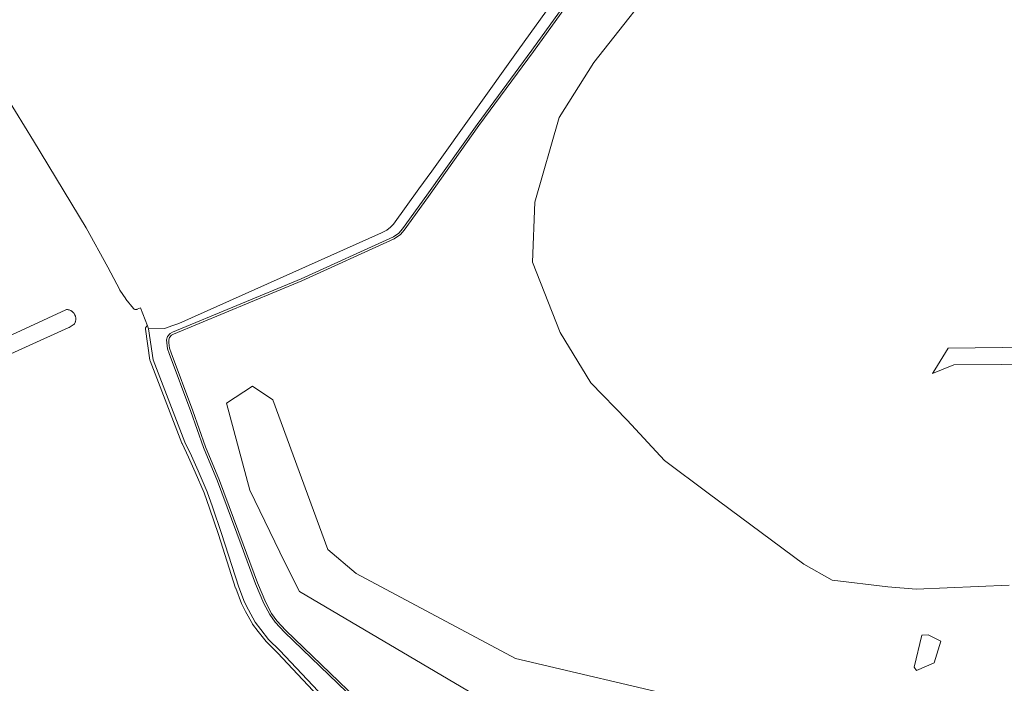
# Model space of a CAD drawing. Header units: metres. Extents: x 131489 to 134032, y 502353 to 503606.
# Tile 72 of 90: x 133025 to 133255, y 503297 to 503452. Entities that reach past the tile are written whole.
import ezdxf

# ---------------------------------------------------------------- set-up
doc = ezdxf.new("R2010")
doc.units = ezdxf.units.M
for name, color, linetype, lineweight in [('B-WE-GR-BOS_LOOF-GV', 40, 'Continuous', 13), ('B-WE-GR-GRAS-GV', 60, 'Continuous', 13), ('B-WE-OG-WATER_SLOOT-GV', 120, 'Continuous', 18), ('B-WE-VH-VERHARDING_BEDRIJFSVLOERPLAAT-GV', 252, 'Continuous', 18)]:
    doc.layers.add(name, color=color, linetype=linetype, lineweight=lineweight)

msp = doc.modelspace()

# ---------------------------------------------------------------- linework, layer by layer
at = {"layer": 'B-WE-GR-BOS_LOOF-GV', "flags": 128}
msp.add_lwpolyline([(133204.32, 503289.671), (133181.433, 503293.11), (133141.084, 503302.635), (133103.91, 503322.479), (133097.296, 503328.035), (133084.464, 503362.96), (133079.701, 503366.135), (133073.616, 503362.167), (133079.04, 503341.926), (133087.242, 503324.993), (133090.681, 503318.246), (133131.427, 503294.169), (133144.921, 503290.729), (133212.951, 503273.846), (133216.161, 503286.682)], close=True, dxfattribs=at)
at = {"layer": 'B-WE-GR-GRAS-GV', "flags": 128}
for points in [[(133256.31, 503319.701), (133234.615, 503318.775), (133228, 503319.304), (133215.035, 503320.892), (133208.421, 503324.596), (133186.097, 503341.202), (133175.877, 503348.805), (133167.146, 503358.198), (133158.679, 503366.929), (133151.535, 503378.703), (133145.053, 503395.107), (133145.582, 503409.13), (133151.271, 503428.842), (133159.341, 503441.674), (133177.2, 503464.296)], [(133158.863, 503463.096), (133145.291, 503444.241), (133145.288, 503444.236), (133132.555, 503426.949), (133120.817, 503410.412), (133120.812, 503410.405), (133115.083, 503402.586), (133115.068, 503402.566), (133114.254, 503401.566), (133114.203, 503401.513), (133114.145, 503401.467), (133112.866, 503400.608), (133112.794, 503400.568), (133091.227, 503390.762), (133091.212, 503390.755), (133061.215, 503378.276), (133060.816, 503378.033), (133060.317, 503377.488), (133060.138, 503376.936), (133060.168, 503376.281), (133060.316, 503374.998), (133060.679, 503373.913), (133065.754, 503360.418), (133065.758, 503360.408), (133068.709, 503352.033), (133071.965, 503344.151), (133071.971, 503344.136), (133077.544, 503329.313), (133077.546, 503329.308), (133080.85, 503320.244), (133082.816, 503315.682), (133084.165, 503313.114), (133085.396, 503311.435), (133087.508, 503309.106), (133114.399, 503283.236)], [(133102.132, 503286.309), (133085.563, 503303.949), (133082.944, 503306.494), (133082.879, 503306.566), (133081.048, 503308.879), (133081.038, 503308.893), (133079.728, 503310.626), (133079.671, 503310.713), (133078.08, 503313.565), (133078.064, 503313.595), (133077.158, 503315.413), (133077.13, 503315.477), (133075.767, 503318.993), (133075.752, 503319.036), (133071.748, 503331.565), (133069.675, 503337.718), (133068.39, 503341.263), (133066.337, 503346.118), (133064.77, 503349.56), (133063.251, 503352.78), (133063.229, 503352.83), (133055.8, 503372.064), (133055.758, 503372.226), (133054.706, 503379.461), (133054.699, 503379.603), (133054.719, 503379.743), (133054.764, 503379.878), (133054.835, 503380.001), (133054.927, 503380.109), (133055.038, 503380.197), (133055.164, 503380.263), (133055.171, 503380.265), (133053.513, 503384.436), (133052.791, 503384.101), (133052.656, 503384.053), (133052.515, 503384.032), (133052.373, 503384.038), (133052.234, 503384.071), (133052.104, 503384.129), (133051.987, 503384.211), (133051.888, 503384.314), (133050.163, 503386.48), (133050.131, 503386.523), (133048.758, 503388.525), (133048.714, 503388.599), (133045.92, 503393.889), (133040.898, 503403.098), (133028.544, 503423.396), (133013.798, 503447.394)], [(133023.493, 503378.11), (133036.101, 503383.959), (133036.242, 503384.008), (133036.39, 503384.029), (133036.538, 503384.019), (133036.663, 503383.999), (133036.727, 503383.985), (133036.849, 503383.954), (133036.911, 503383.935), (133037.031, 503383.894), (133037.091, 503383.87), (133037.206, 503383.818), (133037.264, 503383.788), (133037.374, 503383.727), (133037.43, 503383.692), (133037.534, 503383.621), (133037.586, 503383.583), (133037.684, 503383.503), (133037.733, 503383.459), (133037.823, 503383.371), (133037.868, 503383.324), (133037.951, 503383.229), (133037.991, 503383.177), (133038.065, 503383.075), (133038.101, 503383.021), (133038.166, 503382.912), (133038.197, 503382.855), (133038.252, 503382.742), (133038.278, 503382.682), (133038.323, 503382.564), (133038.343, 503382.502), (133038.378, 503382.381), (133038.393, 503382.317), (133038.417, 503382.193), (133038.427, 503382.129), (133038.44, 503382.003), (133038.444, 503381.938), (133038.446, 503381.812), (133038.444, 503381.747), (133038.435, 503381.621), (133038.428, 503381.556), (133038.408, 503381.432), (133038.395, 503381.368), (133038.365, 503381.245), (133038.347, 503381.183), (133038.306, 503381.063), (133038.282, 503381.003), (133038.231, 503380.887), (133038.202, 503380.829), (133038.141, 503380.719), (133038.064, 503380.606), (133037.969, 503380.509), (133037.858, 503380.431), (133036.862, 503379.859), (133036.796, 503379.825), (133016.531, 503370.683)]]:
    msp.add_lwpolyline(points, dxfattribs=at)
for points in [[(133079.701, 503366.135), (133084.464, 503362.96), (133097.296, 503328.035), (133103.91, 503322.479), (133141.084, 503302.635), (133181.433, 503293.11), (133204.32, 503289.671), (133216.161, 503286.682), (133212.951, 503273.846), (133144.921, 503290.729), (133131.427, 503294.169), (133090.681, 503318.246), (133087.242, 503324.993), (133079.04, 503341.926), (133073.616, 503362.167)], [(133237.427, 503308.117), (133240.404, 503306.688), (133238.816, 503301.608), (133234.689, 503299.782), (133234.133, 503300.576), (133235.919, 503308.077)]]:
    msp.add_lwpolyline(points, close=True, dxfattribs=at)
at = {"layer": 'B-WE-OG-WATER_SLOOT-GV', "flags": 128}
for points in [[(133159.161, 503468.796), (133141.702, 503444.538), (133121.573, 503416.328), (133118.524, 503412.177), (133112.627, 503403.993), (133111.921, 503403.255), (133111.076, 503402.542), (133109.831, 503401.941), (133062.521, 503380.776), (133061.13, 503380.344), (133059.156, 503379.605), (133055.448, 503379.569), (133056.5, 503372.334), (133063.929, 503353.1), (133065.45, 503349.875), (133067.024, 503346.42), (133069.088, 503341.537), (133070.383, 503337.966), (133072.461, 503331.799), (133076.466, 503319.264), (133077.829, 503315.748), (133078.735, 503313.93), (133080.326, 503311.078), (133081.636, 503309.345), (133083.467, 503307.032), (133086.098, 503304.475), (133102.705, 503286.794)], [(133158.459, 503463.39), (133144.885, 503444.533), (133132.15, 503427.242), (133120.409, 503410.701), (133114.68, 503402.882), (133113.866, 503401.882), (133112.587, 503401.023), (133091.02, 503391.217), (133060.987, 503378.723), (133060.495, 503378.423), (133059.875, 503377.746), (133059.634, 503377.004), (133059.669, 503376.241), (133059.825, 503374.889), (133060.208, 503373.746), (133065.286, 503360.242), (133068.242, 503351.854), (133071.503, 503343.96), (133077.076, 503329.137), (133080.385, 503320.059), (133082.364, 503315.466), (133083.74, 503312.848), (133085.008, 503311.118), (133087.149, 503308.757), (133114.095, 503282.834)], [(133114.095, 503282.834), (133087.149, 503308.757), (133085.008, 503311.118), (133083.74, 503312.848), (133082.364, 503315.466), (133080.385, 503320.059), (133077.076, 503329.137), (133071.503, 503343.96), (133068.242, 503351.854), (133065.286, 503360.242), (133060.208, 503373.746), (133059.825, 503374.889), (133059.669, 503376.241), (133059.634, 503377.004), (133059.875, 503377.746), (133060.495, 503378.423), (133060.987, 503378.723), (133091.02, 503391.217), (133112.587, 503401.023), (133113.866, 503401.882), (133114.68, 503402.882), (133120.409, 503410.701), (133132.15, 503427.242), (133144.885, 503444.533), (133158.459, 503463.39)], [(133114.399, 503283.236), (133087.508, 503309.106), (133085.396, 503311.435), (133084.165, 503313.114), (133082.816, 503315.682), (133080.85, 503320.244), (133077.546, 503329.308), (133077.544, 503329.313), (133071.971, 503344.136), (133071.965, 503344.151), (133068.709, 503352.033), (133065.758, 503360.408), (133065.754, 503360.418), (133060.679, 503373.913), (133060.316, 503374.998), (133060.168, 503376.281), (133060.138, 503376.936), (133060.317, 503377.488), (133060.816, 503378.033), (133061.215, 503378.276), (133091.212, 503390.755), (133091.227, 503390.762), (133112.794, 503400.568), (133112.866, 503400.608), (133114.145, 503401.467), (133114.203, 503401.513), (133114.254, 503401.566), (133115.068, 503402.566), (133115.083, 503402.586), (133120.812, 503410.405), (133120.817, 503410.412), (133132.555, 503426.949), (133145.288, 503444.236), (133145.291, 503444.241), (133158.863, 503463.096)], [(133102.705, 503286.794), (133086.098, 503304.475), (133083.467, 503307.032), (133081.636, 503309.345), (133080.326, 503311.078), (133078.735, 503313.93), (133077.829, 503315.748), (133076.466, 503319.264), (133072.461, 503331.799), (133070.383, 503337.966), (133069.088, 503341.537), (133067.024, 503346.42), (133065.45, 503349.875), (133063.929, 503353.1), (133056.5, 503372.334), (133055.448, 503379.569), (133055.171, 503380.265), (133055.164, 503380.263), (133055.038, 503380.197), (133054.927, 503380.109), (133054.835, 503380.001), (133054.764, 503379.878), (133054.719, 503379.743), (133054.699, 503379.603), (133054.706, 503379.461), (133055.758, 503372.226), (133055.8, 503372.064), (133063.229, 503352.83), (133063.251, 503352.78), (133064.77, 503349.56), (133066.337, 503346.118), (133068.39, 503341.263), (133069.675, 503337.718), (133071.748, 503331.565), (133075.752, 503319.036), (133075.767, 503318.993), (133077.13, 503315.477), (133077.158, 503315.413), (133078.064, 503313.595), (133078.08, 503313.565), (133079.671, 503310.713), (133079.728, 503310.626), (133081.038, 503308.893), (133081.048, 503308.879), (133082.879, 503306.566), (133082.944, 503306.494), (133085.563, 503303.949), (133102.132, 503286.309)]]:
    msp.add_lwpolyline(points, dxfattribs=at)
at = {"layer": 'B-WE-VH-VERHARDING_BEDRIJFSVLOERPLAAT-GV', "flags": 128}
msp.add_lwpolyline([(133292.549, 503375.679), (133242.092, 503375.012), (133238.947, 503369.996), (133238.4, 503369.12), (133243.442, 503371.146), (133309.758, 503371.628)], dxfattribs=at)

doc.saveas('drawing.dxf')
